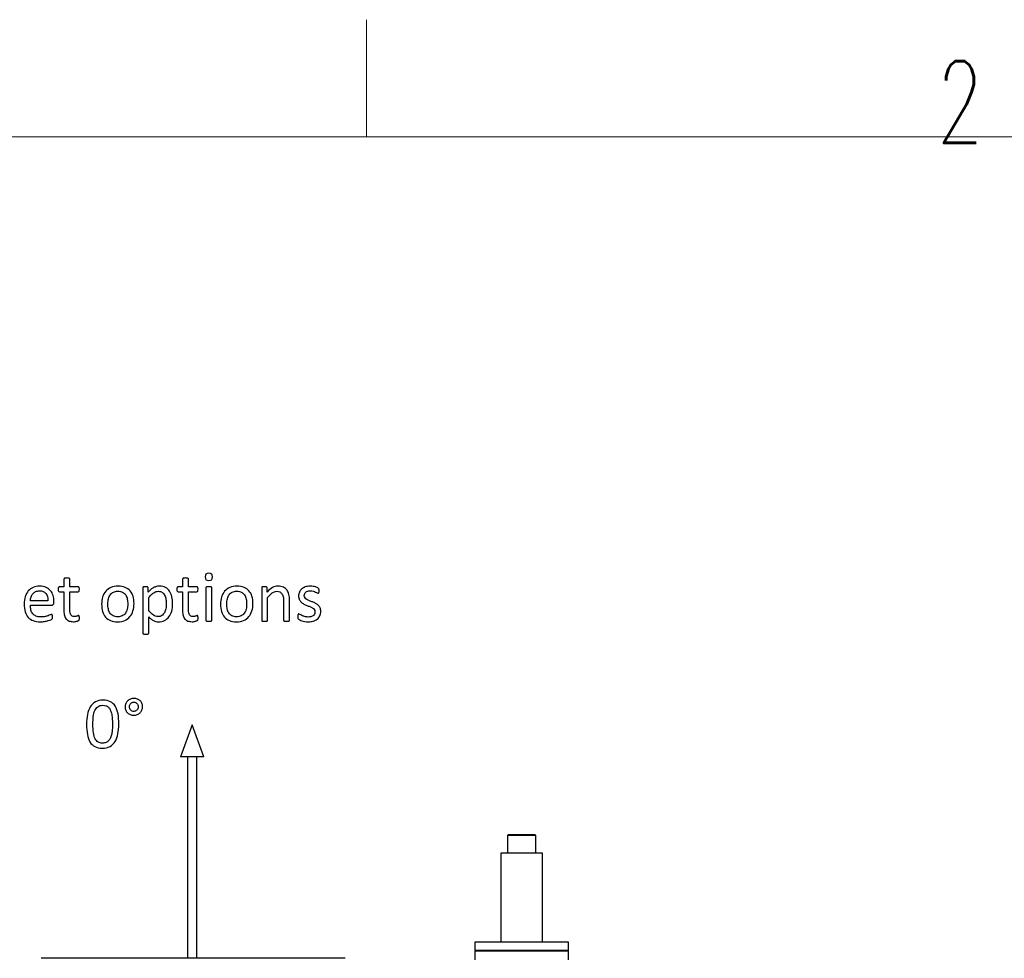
# Model space of a CAD drawing. Header units: inches. Extents: x 0 to 29700, y -16 to 21000.
# Tile 85 of 186: x 1609 to 3713, y 18995 to 21000. Entities that reach past the tile are written whole.
import ezdxf

# ---------------------------------------------------------------- set-up
doc = ezdxf.new("R2010")
doc.units = ezdxf.units.IN
doc.layers.add('210', color=7, linetype='Continuous', true_color=0xffffff)
doc.layers.add('254', color=7, linetype='Continuous', true_color=0xffffff)
doc.styles.add('latin_extended', font='simplex.shx')

msp = doc.modelspace()

# ---------------------------------------------------------------- linework, layer by layer
at = {"layer": '210', "color": 7, "linetype": 'Continuous', "lineweight": 18}
for p, q in [((2350, 20750), (2350, 21000)), ((250, 20750), (29450, 20750))]:
    msp.add_line(p, q, dxfattribs=at)
at = {"layer": '254', "color": 2, "linetype": 'Continuous', "lineweight": 25}
for p, q in [((1977.516, 19493.752), (1952.516, 19425.065)), ((2002.516, 19425.065), (1977.516, 19493.752)), ((1977.516, 19425.065), (1952.516, 19425.065)), ((1967.516, 19425.065), (1967.516, 18994.64)), ((2002.516, 19425.065), (1977.516, 19425.065)), ((1987.516, 18994.64), (1987.516, 19425.065)), ((2653.433, 19259.133), (2651.433, 19257.133)), ((2651.433, 19257.133), (2651.433, 19219.133)), ((2711.733, 19257.133), (2651.433, 19257.133)), ((2653.433, 19259.133), (2709.733, 19259.133)), ((2711.733, 19257.133), (2709.733, 19259.133)), ((2711.733, 19219.133), (2711.733, 19257.133)), ((2637.133, 19219.133), (2637.133, 19125.133)), ((2673.77, 19219.133), (2637.133, 19219.133)), ((2726.033, 19219.133), (2673.77, 19219.133)), ((2726.033, 19125.133), (2726.033, 19219.133)), ((2637.133, 19125.133), (2637.133, 19029.133)), ((2726.033, 19029.133), (2726.033, 19125.133)), ((2581.583, 19029.133), (2581.583, 19011.133)), ((2781.583, 19029.133), (2581.583, 19029.133)), ((2781.583, 19011.133), (2781.583, 19029.133)), ((2781.583, 19011.133), (2581.583, 19011.133)), ((2581.583, 19009.633), (2581.583, 18991.633)), ((2781.583, 19009.633), (2581.583, 19009.633)), ((2614.083, 19011.133), (2614.083, 19009.633)), ((2749.083, 19009.633), (2749.083, 19011.133)), ((2781.583, 18991.633), (2781.583, 19009.633)), ((2304.583, 18994.633), (1654.583, 18994.633))]:
    msp.add_line(p, q, dxfattribs=at)
for points, knots in [([(1703.563, 19805.718), (1703.39, 19805.401), (1703.304, 19805.083), (1703.304, 19799.226), (1703.304, 19793.745), (1703.304, 19788.263)], [0, 0, 0, 0, 0.06403941, 0.06403941, 1, 1, 1, 1]), ([(1706.535, 19807.016), (1705.727, 19806.93), (1705.064, 19806.757), (1704.083, 19806.295), (1703.765, 19806.035), (1703.563, 19805.718)], [0, 0, 0, 0, 0.5, 0.5, 1, 1, 1, 1]), ([(1712.767, 19807.016), (1711.959, 19807.132), (1710.892, 19807.189), (1708.382, 19807.189), (1707.343, 19807.132), (1706.535, 19807.016)], [0, 0, 0, 0, 0.50574713, 0.50574713, 1, 1, 1, 1]), ([(1715.998, 19788.263), (1715.998, 19793.745), (1715.998, 19799.226), (1715.998, 19805.083), (1715.883, 19805.401), (1715.479, 19806.035), (1715.162, 19806.295), (1714.238, 19806.757), (1713.575, 19806.93), (1712.767, 19807.016)], [0, 0, 0, 0, 0.82969432, 0.82969432, 0.88646288, 0.88646288, 0.94323144, 0.94323144, 1, 1, 1, 1]), ([(1957.141, 19805.718), (1956.968, 19805.401), (1956.881, 19805.083), (1956.881, 19799.226), (1956.881, 19793.745), (1956.881, 19788.263)], [0, 0, 0, 0, 0.06403941, 0.06403941, 1, 1, 1, 1]), ([(1960.113, 19807.016), (1959.305, 19806.93), (1958.641, 19806.757), (1957.66, 19806.295), (1957.343, 19806.035), (1957.141, 19805.718)], [0, 0, 0, 0, 0.5, 0.5, 1, 1, 1, 1]), ([(1966.345, 19807.016), (1965.537, 19807.132), (1964.469, 19807.189), (1961.959, 19807.189), (1960.921, 19807.132), (1960.113, 19807.016)], [0, 0, 0, 0, 0.50574713, 0.50574713, 1, 1, 1, 1]), ([(1969.576, 19788.263), (1969.576, 19793.745), (1969.576, 19799.226), (1969.576, 19805.083), (1969.461, 19805.401), (1969.057, 19806.035), (1968.739, 19806.295), (1967.816, 19806.757), (1967.152, 19806.93), (1966.345, 19807.016)], [0, 0, 0, 0, 0.82969432, 0.82969432, 0.88646288, 0.88646288, 0.94323144, 0.94323144, 1, 1, 1, 1]), ([(2006.795, 19815.556), (2005.67, 19814.489), (2005.121, 19812.469), (2005.121, 19806.555), (2005.67, 19804.564), (2007.862, 19802.487), (2009.911, 19801.938), (2015.912, 19801.938), (2017.989, 19802.487), (2019.114, 19803.554)], [0, 0, 0, 0, 0.25062011, 0.25062011, 0.49880702, 0.49880702, 0.74699393, 0.74699393, 1, 1, 1, 1]), ([(2019.114, 19803.554), (2020.24, 19804.65), (2020.817, 19806.67), (2020.817, 19812.556), (2020.268, 19814.547), (2018.048, 19816.654), (2015.998, 19817.172), (2009.997, 19817.172), (2007.92, 19816.653), (2006.795, 19815.556)], [0, 0, 0, 0, 0.25583863, 0.25583863, 0.50670952, 0.50670952, 0.75098317, 0.75098317, 1, 1, 1, 1]), ([(1680.338, 19750.352), (1681.348, 19751.217), (1681.838, 19752.631), (1681.838, 19755.42), (1681.838, 19756.189), (1681.838, 19761.459), (1681.261, 19765.701), (1678.953, 19773.664), (1677.135, 19777.126), (1672.23, 19783.012), (1669.086, 19785.349), (1661.446, 19788.853), (1656.795, 19789.705), (1646.293, 19789.705), (1641.705, 19788.84), (1633.498, 19785.256), (1629.991, 19782.752), (1627.106, 19779.434)], [0, 0, 0, 0, 0.06936314, 0.06936314, 0.09578719, 0.09578719, 0.25036789, 0.25036789, 0.40494859, 0.40494859, 0.5595293, 0.5595293, 0.7127102, 0.7127102, 0.85611359, 0.85611359, 1, 1, 1, 1]), ([(1691.273, 19785.406), (1691.128, 19784.743), (1691.071, 19783.935), (1691.071, 19781.107), (1691.301, 19779.751), (1692.225, 19778.136), (1692.83, 19777.703), (1696.841, 19777.703), (1700.072, 19777.703), (1703.304, 19777.703)], [0, 0, 0, 0, 0.07953561, 0.07953561, 0.2292497, 0.2292497, 0.37896378, 0.37896378, 1, 1, 1, 1]), ([(1703.304, 19788.263), (1700.101, 19788.263), (1696.899, 19788.263), (1693.263, 19788.263), (1692.917, 19788.176), (1692.571, 19787.974)], [0, 0, 0, 0, 0.88095238, 0.88095238, 1, 1, 1, 1]), ([(1734.839, 19787.974), (1734.55, 19788.176), (1734.175, 19788.263), (1727.847, 19788.263), (1721.923, 19788.263), (1715.998, 19788.263)], [0, 0, 0, 0, 0.06382979, 0.06382979, 1, 1, 1, 1]), ([(1715.998, 19777.703), (1721.923, 19777.703), (1727.847, 19777.703), (1734.55, 19777.703), (1735.156, 19778.136), (1736.079, 19779.751), (1736.31, 19781.107), (1736.31, 19783.935), (1736.252, 19784.743), (1736.166, 19785.406)], [0, 0, 0, 0, 0.75027595, 0.75027595, 0.84893236, 0.84893236, 0.94758878, 0.94758878, 1, 1, 1, 1]), ([(1850.88, 19736.82), (1852.352, 19741.581), (1853.102, 19746.774), (1853.102, 19758.199), (1852.38, 19763.393), (1849.608, 19772.633), (1847.447, 19776.549), (1841.837, 19783.026), (1838.301, 19785.493), (1829.808, 19788.844), (1824.856, 19789.705), (1813.286, 19789.705), (1808.122, 19788.782), (1799.293, 19784.974), (1795.629, 19782.319), (1789.712, 19775.426), (1787.522, 19771.356), (1786.05, 19766.595)], [0, 0, 0, 0, 0.11961826, 0.11961826, 0.24291707, 0.24291707, 0.36643001, 0.36643001, 0.4904903, 0.4904903, 0.61484086, 0.61484086, 0.74360996, 0.74360996, 0.87237907, 0.87237907, 1, 1, 1, 1]), ([(1882.675, 19787.368), (1882.502, 19787.657), (1882.184, 19787.888), (1881.261, 19788.292), (1880.684, 19788.436), (1879.299, 19788.609), (1878.405, 19788.638), (1876.298, 19788.638), (1875.433, 19788.609), (1873.99, 19788.436), (1873.413, 19788.292), (1872.49, 19787.888), (1872.173, 19787.657), (1871.884, 19787.08), (1871.798, 19786.705), (1871.798, 19754.016), (1871.798, 19721.788), (1871.798, 19689.128), (1871.884, 19688.782), (1872.057, 19688.465)], [0, 0, 0, 0, 0.01320485, 0.01320485, 0.02640971, 0.02640971, 0.03961456, 0.03961456, 0.05246253, 0.05246253, 0.06531049, 0.06531049, 0.07815846, 0.07815846, 0.09100642, 0.09100642, 0.98795503, 0.98795503, 1, 1, 1, 1]), ([(1882.963, 19776.953), (1882.963, 19780.05), (1882.963, 19783.146), (1882.963, 19786.705), (1882.877, 19787.08), (1882.675, 19787.368)], [0, 0, 0, 0, 0.87027027, 0.87027027, 1, 1, 1, 1]), ([(1894.908, 19786.532), (1892.946, 19785.464), (1890.984, 19784.166), (1887.092, 19780.96), (1885.069, 19779.088), (1882.963, 19776.953)], [0, 0, 0, 0, 0.50402671, 0.50402671, 1, 1, 1, 1]), ([(1933.54, 19736.416), (1934.839, 19741.234), (1935.502, 19746.659), (1935.502, 19757.738), (1934.983, 19762.498), (1932.956, 19771.476), (1931.319, 19775.395), (1926.84, 19782.17), (1923.961, 19784.829), (1916.886, 19788.741), (1912.594, 19789.705), (1905.266, 19789.705), (1903.073, 19789.446), (1900.996, 19788.897)], [0, 0, 0, 0, 0.21325496, 0.21325496, 0.38995193, 0.38995193, 0.56798048, 0.56798048, 0.7442654, 0.7442654, 0.91945367, 0.91945367, 1, 1, 1, 1]), ([(1944.85, 19785.406), (1944.706, 19784.743), (1944.648, 19783.935), (1944.648, 19781.107), (1944.879, 19779.751), (1945.802, 19778.136), (1946.408, 19777.703), (1950.418, 19777.703), (1953.65, 19777.703), (1956.881, 19777.703)], [0, 0, 0, 0, 0.07953561, 0.07953561, 0.2292497, 0.2292497, 0.37896378, 0.37896378, 1, 1, 1, 1]), ([(1956.881, 19788.263), (1953.679, 19788.263), (1950.476, 19788.263), (1946.841, 19788.263), (1946.495, 19788.176), (1946.148, 19787.974)], [0, 0, 0, 0, 0.88095238, 0.88095238, 1, 1, 1, 1]), ([(1988.416, 19787.974), (1988.128, 19788.176), (1987.753, 19788.263), (1981.424, 19788.263), (1975.5, 19788.263), (1969.576, 19788.263)], [0, 0, 0, 0, 0.06382979, 0.06382979, 1, 1, 1, 1]), ([(1969.576, 19777.703), (1975.5, 19777.703), (1981.424, 19777.703), (1988.128, 19777.703), (1988.734, 19778.136), (1989.657, 19779.751), (1989.888, 19781.107), (1989.888, 19783.935), (1989.83, 19784.743), (1989.743, 19785.406)], [0, 0, 0, 0, 0.75027595, 0.75027595, 0.84893236, 0.84893236, 0.94758878, 0.94758878, 1, 1, 1, 1]), ([(2006.91, 19787.253), (2006.737, 19786.936), (2006.65, 19786.618), (2006.65, 19763.171), (2006.65, 19740.1), (2006.65, 19716.595), (2006.737, 19716.249), (2006.91, 19715.989)], [0, 0, 0, 0, 0.01570681, 0.01570681, 0.98187676, 0.98187676, 1, 1, 1, 1]), ([(2009.882, 19788.494), (2009.074, 19788.378), (2008.41, 19788.234), (2007.429, 19787.83), (2007.112, 19787.57), (2006.91, 19787.253)], [0, 0, 0, 0, 0.5, 0.5, 1, 1, 1, 1]), ([(2016.114, 19788.494), (2015.306, 19788.58), (2014.238, 19788.638), (2011.728, 19788.638), (2010.69, 19788.58), (2009.882, 19788.494)], [0, 0, 0, 0, 0.50574713, 0.50574713, 1, 1, 1, 1]), ([(2019.028, 19715.989), (2019.23, 19716.249), (2019.345, 19716.595), (2019.345, 19740.1), (2019.345, 19763.171), (2019.345, 19786.618), (2019.23, 19786.936), (2018.826, 19787.57), (2018.509, 19787.83), (2017.585, 19788.234), (2016.922, 19788.378), (2016.114, 19788.494)], [0, 0, 0, 0, 0.01757126, 0.01757126, 0.95431472, 0.95431472, 0.96954315, 0.96954315, 0.98477157, 0.98477157, 1, 1, 1, 1]), ([(2104.977, 19736.82), (2106.448, 19741.581), (2107.199, 19746.774), (2107.199, 19758.199), (2106.477, 19763.393), (2103.705, 19772.633), (2101.544, 19776.549), (2095.934, 19783.026), (2092.398, 19785.493), (2083.905, 19788.844), (2078.953, 19789.705), (2067.383, 19789.705), (2062.219, 19788.782), (2053.39, 19784.974), (2049.726, 19782.319), (2043.809, 19775.426), (2041.619, 19771.356), (2040.147, 19766.595)], [0, 0, 0, 0, 0.11961826, 0.11961826, 0.24291707, 0.24291707, 0.36643001, 0.36643001, 0.4904903, 0.4904903, 0.61484086, 0.61484086, 0.74360996, 0.74360996, 0.87237907, 0.87237907, 1, 1, 1, 1]), ([(2126.125, 19787.282), (2125.981, 19787.022), (2125.895, 19786.676), (2125.895, 19763.171), (2125.895, 19740.1), (2125.895, 19716.595), (2125.981, 19716.249), (2126.154, 19715.989)], [0, 0, 0, 0, 0.01807955, 0.01807955, 0.98192045, 0.98192045, 1, 1, 1, 1]), ([(2136.195, 19788.061), (2135.791, 19788.292), (2135.214, 19788.436), (2133.742, 19788.606), (2132.79, 19788.638), (2130.482, 19788.638), (2129.53, 19788.609), (2128.087, 19788.436), (2127.51, 19788.292), (2126.587, 19787.83), (2126.27, 19787.57), (2126.125, 19787.282)], [0, 0, 0, 0, 0.20015118, 0.20015118, 0.39270738, 0.39270738, 0.59513825, 0.59513825, 0.79756913, 0.79756913, 1, 1, 1, 1]), ([(2137.349, 19777.097), (2137.349, 19780.146), (2137.349, 19783.194), (2137.349, 19786.676), (2137.262, 19787.022), (2137.089, 19787.282)], [0, 0, 0, 0, 0.87569061, 0.87569061, 1, 1, 1, 1]), ([(2185.214, 19715.989), (2185.416, 19716.249), (2185.531, 19716.595), (2185.531, 19731.107), (2185.531, 19745.187), (2185.531, 19764.172), (2185.098, 19768.384), (2183.423, 19775.43), (2182.011, 19778.482), (2178.111, 19783.701), (2175.548, 19785.81), (2169.259, 19788.926), (2165.364, 19789.705), (2156.795, 19789.705), (2152.9, 19788.695), (2145.132, 19784.668), (2141.244, 19781.454), (2137.349, 19777.097)], [0, 0, 0, 0, 0.01022497, 0.01022497, 0.34287738, 0.34287738, 0.45876039, 0.45876039, 0.57486059, 0.57486059, 0.68953053, 0.68953053, 0.80420047, 0.80420047, 0.90238661, 0.90238661, 1, 1, 1, 1]), ([(2235.589, 19789.244), (2233.742, 19789.561), (2231.896, 19789.705), (2225.866, 19789.705), (2222.173, 19789.157), (2215.857, 19786.898), (2213.229, 19785.406), (2209.016, 19781.656), (2207.458, 19779.463), (2206.391, 19776.982)], [0, 0, 0, 0, 0.12765283, 0.12765283, 0.41686627, 0.41686627, 0.70843314, 0.70843314, 1, 1, 1, 1]), ([(2244.417, 19786.589), (2243.35, 19787.137), (2242.08, 19787.628), (2239.111, 19788.559), (2237.435, 19788.955), (2235.589, 19789.244)], [0, 0, 0, 0, 0.49557297, 0.49557297, 1, 1, 1, 1]), ([(2248.11, 19775.712), (2248.283, 19776.116), (2248.399, 19776.664), (2248.572, 19777.934), (2248.601, 19778.684), (2248.601, 19780.386), (2248.572, 19781.079), (2248.394, 19782.203), (2248.341, 19782.665), (2248.255, 19783.069)], [0, 0, 0, 0, 0.25106683, 0.25106683, 0.50213367, 0.50213367, 0.74483161, 0.74483161, 1, 1, 1, 1]), ([(1627.106, 19779.434), (1624.192, 19776.145), (1621.971, 19772.106), (1618.904, 19762.616), (1618.133, 19757.276), (1618.133, 19745.072), (1618.884, 19739.59), (1621.821, 19730.145), (1624.048, 19726.232), (1629.906, 19719.972), (1633.511, 19717.605), (1642.077, 19714.422), (1647.072, 19713.623), (1656.045, 19713.623), (1659.132, 19713.883), (1662.017, 19714.373)], [0, 0, 0, 0, 0.14652126, 0.14652126, 0.29385168, 0.29385168, 0.44904926, 0.44904926, 0.60365644, 0.60365644, 0.75679976, 0.75679976, 0.91085265, 0.91085265, 1, 1, 1, 1]), ([(1632.992, 19766.509), (1633.858, 19769.105), (1635.098, 19771.384), (1638.286, 19775.268), (1640.234, 19776.837), (1644.966, 19779.203), (1647.706, 19779.78), (1656.939, 19779.78), (1661.526, 19777.905), (1664.642, 19774.097)], [0, 0, 0, 0, 0.20006383, 0.20006383, 0.40191688, 0.40191688, 0.60376994, 0.60376994, 1, 1, 1, 1]), ([(1703.304, 19777.703), (1703.304, 19764.22), (1703.304, 19750.736), (1703.304, 19733.243), (1703.679, 19729.78), (1704.429, 19726.837)], [0, 0, 0, 0, 0.77075316, 0.77075316, 1, 1, 1, 1]), ([(1731.319, 19725.712), (1730.597, 19725.453), (1729.761, 19725.222), (1727.914, 19724.76), (1726.876, 19724.645), (1722.057, 19724.645), (1719.518, 19725.856), (1716.678, 19730.725), (1715.998, 19734.339), (1715.998, 19751.967), (1715.998, 19764.835), (1715.998, 19777.703)], [0, 0, 0, 0, 0.06040673, 0.06040673, 0.12081345, 0.12081345, 0.30645364, 0.30645364, 0.49374521, 0.49374521, 1, 1, 1, 1]), ([(1786.05, 19766.595), (1784.587, 19761.861), (1783.858, 19756.67), (1783.858, 19745.158), (1784.55, 19739.936), (1787.32, 19730.704), (1789.426, 19726.78), (1795.068, 19720.331), (1798.601, 19717.865), (1807.04, 19714.454), (1812.017, 19713.623), (1823.558, 19713.623), (1828.693, 19714.604), (1837.59, 19718.417), (1841.273, 19721.125), (1847.158, 19727.991), (1849.38, 19732.088), (1850.88, 19736.82)], [0, 0, 0, 0, 0.11988453, 0.11988453, 0.24405064, 0.24405064, 0.36821676, 0.36821676, 0.49183506, 0.49183506, 0.61589129, 0.61589129, 0.74372588, 0.74372588, 0.87186294, 0.87186294, 1, 1, 1, 1]), ([(1808.18, 19726.52), (1805.439, 19727.963), (1803.275, 19729.953), (1800.043, 19734.916), (1798.889, 19737.83), (1797.51, 19744.496), (1797.158, 19748.072), (1797.158, 19755.805), (1797.591, 19759.469), (1799.273, 19766.139), (1800.592, 19769.019), (1804.067, 19773.885), (1806.275, 19775.77), (1811.676, 19778.413), (1814.902, 19779.088), (1822.692, 19779.088), (1826.068, 19778.367), (1831.48, 19775.43), (1833.656, 19773.462), (1836.829, 19768.442), (1837.983, 19765.499), (1838.676, 19762.181)], [0, 0, 0, 0, 0.09532808, 0.09532808, 0.19065616, 0.19065616, 0.28519632, 0.28519632, 0.38260134, 0.38260134, 0.48100534, 0.48100534, 0.58018659, 0.58018659, 0.67851746, 0.67851746, 0.78599539, 0.78599539, 0.89299769, 0.89299769, 1, 1, 1, 1]), ([(1838.676, 19762.181), (1839.368, 19758.834), (1839.715, 19755.314), (1839.715, 19747.553), (1839.311, 19743.889), (1838.474, 19740.571)], [0, 0, 0, 0, 0.48327138, 0.48327138, 1, 1, 1, 1]), ([(1884.492, 19765.268), (1886.483, 19767.778), (1888.387, 19769.884), (1891.994, 19773.317), (1893.696, 19774.702), (1895.341, 19775.741)], [0, 0, 0, 0, 0.49590412, 0.49590412, 1, 1, 1, 1]), ([(1921.307, 19761.517), (1921.855, 19758.199), (1922.115, 19754.795), (1922.115, 19748.015), (1921.769, 19744.812), (1920.442, 19738.465), (1919.403, 19735.579), (1916.575, 19730.444), (1914.729, 19728.395), (1910.157, 19725.328), (1907.429, 19724.558), (1900.822, 19724.558), (1897.533, 19725.683), (1891.301, 19730.184), (1887.983, 19733.444), (1884.492, 19737.715)], [0, 0, 0, 0, 0.1508433, 0.1508433, 0.28819654, 0.28819654, 0.42554978, 0.42554978, 0.56290303, 0.56290303, 0.70106586, 0.70106586, 0.85053293, 0.85053293, 1, 1, 1, 1]), ([(1900.188, 19778.049), (1901.775, 19778.54), (1903.39, 19778.799), (1908.324, 19778.799), (1911.065, 19778.02), (1915.483, 19774.939), (1917.239, 19772.885), (1919.824, 19767.772), (1920.759, 19764.835), (1921.307, 19761.517)], [0, 0, 0, 0, 0.14200563, 0.14200563, 0.42601689, 0.42601689, 0.71429677, 0.71429677, 1, 1, 1, 1]), ([(1956.881, 19777.703), (1956.881, 19764.22), (1956.881, 19750.736), (1956.881, 19733.243), (1957.256, 19729.78), (1958.006, 19726.837)], [0, 0, 0, 0, 0.77075316, 0.77075316, 1, 1, 1, 1]), ([(1984.896, 19725.712), (1984.175, 19725.453), (1983.338, 19725.222), (1981.492, 19724.76), (1980.453, 19724.645), (1975.635, 19724.645), (1973.096, 19725.856), (1970.256, 19730.725), (1969.576, 19734.339), (1969.576, 19751.967), (1969.576, 19764.835), (1969.576, 19777.703)], [0, 0, 0, 0, 0.06040673, 0.06040673, 0.12081345, 0.12081345, 0.30645364, 0.30645364, 0.49374521, 0.49374521, 1, 1, 1, 1]), ([(2040.147, 19766.595), (2038.684, 19761.861), (2037.955, 19756.67), (2037.955, 19745.158), (2038.647, 19739.936), (2041.417, 19730.704), (2043.523, 19726.78), (2049.165, 19720.331), (2052.698, 19717.865), (2061.137, 19714.454), (2066.114, 19713.623), (2077.654, 19713.623), (2082.79, 19714.604), (2091.687, 19718.417), (2095.369, 19721.125), (2101.255, 19727.991), (2103.477, 19732.088), (2104.977, 19736.82)], [0, 0, 0, 0, 0.11988453, 0.11988453, 0.24405064, 0.24405064, 0.36821676, 0.36821676, 0.49183506, 0.49183506, 0.61589129, 0.61589129, 0.74372588, 0.74372588, 0.87186294, 0.87186294, 1, 1, 1, 1]), ([(2062.277, 19726.52), (2059.536, 19727.963), (2057.372, 19729.953), (2054.14, 19734.916), (2052.986, 19737.83), (2051.607, 19744.496), (2051.255, 19748.072), (2051.255, 19755.805), (2051.688, 19759.469), (2053.37, 19766.139), (2054.689, 19769.019), (2058.164, 19773.885), (2060.372, 19775.77), (2065.773, 19778.413), (2068.999, 19779.088), (2076.789, 19779.088), (2080.165, 19778.367), (2085.577, 19775.43), (2087.753, 19773.462), (2090.926, 19768.442), (2092.08, 19765.499), (2092.773, 19762.181)], [0, 0, 0, 0, 0.09532808, 0.09532808, 0.19065616, 0.19065616, 0.28519632, 0.28519632, 0.38260134, 0.38260134, 0.48100534, 0.48100534, 0.58018659, 0.58018659, 0.67851746, 0.67851746, 0.78599539, 0.78599539, 0.89299769, 0.89299769, 1, 1, 1, 1]), ([(2092.773, 19762.181), (2093.465, 19758.834), (2093.811, 19755.314), (2093.811, 19747.553), (2093.408, 19743.889), (2092.571, 19740.571)], [0, 0, 0, 0, 0.48327138, 0.48327138, 1, 1, 1, 1]), ([(2138.272, 19715.989), (2138.474, 19716.249), (2138.589, 19716.595), (2138.589, 19733.156), (2138.589, 19749.284), (2138.589, 19765.412)], [0, 0, 0, 0, 0.0261324, 0.0261324, 1, 1, 1, 1]), ([(2138.589, 19765.412), (2142.08, 19769.769), (2145.398, 19773.087), (2151.784, 19777.574), (2154.948, 19778.713), (2160.603, 19778.713), (2162.767, 19778.251), (2166.495, 19776.416), (2168.018, 19775.077), (2170.371, 19771.577), (2171.278, 19769.509), (2172.539, 19764.696), (2172.836, 19761.517), (2172.836, 19744.052), (2172.836, 19730.54), (2172.836, 19716.595), (2172.923, 19716.249), (2173.125, 19715.989)], [0, 0, 0, 0, 0.1301177, 0.1301177, 0.25945184, 0.25945184, 0.36056762, 0.36056762, 0.46043315, 0.46043315, 0.55917391, 0.55917391, 0.65652991, 0.65652991, 0.98934058, 0.98934058, 1, 1, 1, 1]), ([(2206.391, 19776.982), (2205.352, 19774.5), (2204.833, 19771.904), (2204.833, 19766.105), (2205.323, 19763.45), (2206.333, 19761.258)], [0, 0, 0, 0, 0.47263682, 0.47263682, 1, 1, 1, 1]), ([(2218.509, 19764.835), (2217.499, 19766.191), (2216.979, 19767.865), (2216.979, 19771.298), (2217.239, 19772.625), (2218.335, 19775.106), (2219.114, 19776.174), (2220.182, 19777.068)], [0, 0, 0, 0, 0.40828402, 0.40828402, 0.70414201, 0.70414201, 1, 1, 1, 1]), ([(2220.182, 19777.068), (2221.221, 19777.963), (2222.577, 19778.655), (2225.866, 19779.636), (2227.741, 19779.867), (2232.328, 19779.867), (2234.464, 19779.578), (2236.339, 19779.03)], [0, 0, 0, 0, 0.32051282, 0.32051282, 0.64102564, 0.64102564, 1, 1, 1, 1]), ([(2236.339, 19779.03), (2238.185, 19778.453), (2239.83, 19777.847), (2242.6, 19776.578), (2243.725, 19775.972), (2244.59, 19775.395)], [0, 0, 0, 0, 0.5, 0.5, 1, 1, 1, 1]), ([(2244.59, 19775.395), (2245.485, 19774.847), (2246.148, 19774.558), (2246.899, 19774.558), (2247.187, 19774.645), (2247.447, 19774.818)], [0, 0, 0, 0, 0.61538462, 0.61538462, 1, 1, 1, 1]), ([(1662.825, 19724.76), (1660.257, 19724.212), (1657.343, 19723.952), (1649.899, 19723.952), (1646.408, 19724.529), (1640.638, 19726.895), (1638.33, 19728.569), (1634.72, 19732.98), (1633.454, 19735.637), (1631.903, 19741.784), (1631.521, 19745.245), (1631.521, 19749.111)], [0, 0, 0, 0, 0.1665012, 0.1665012, 0.3768185, 0.3768185, 0.58713581, 0.58713581, 0.79447854, 0.79447854, 1, 1, 1, 1]), ([(1838.474, 19740.571), (1837.666, 19737.224), (1836.368, 19734.339), (1832.882, 19729.517), (1830.655, 19727.645), (1825.231, 19724.991), (1822.028, 19724.327), (1814.267, 19724.327), (1810.892, 19725.049), (1808.18, 19726.52)], [0, 0, 0, 0, 0.24132122, 0.24132122, 0.48593301, 0.48593301, 0.73054481, 0.73054481, 1, 1, 1, 1]), ([(2092.571, 19740.571), (2091.763, 19737.224), (2090.465, 19734.339), (2086.979, 19729.517), (2084.752, 19727.645), (2079.328, 19724.991), (2076.125, 19724.327), (2068.364, 19724.327), (2064.989, 19725.049), (2062.277, 19726.52)], [0, 0, 0, 0, 0.24132122, 0.24132122, 0.48593301, 0.48593301, 0.73054481, 0.73054481, 1, 1, 1, 1]), ([(2215.854, 19751.506), (2217.931, 19750.409), (2220.067, 19749.428), (2224.427, 19747.707), (2226.558, 19746.861), (2228.607, 19746.053)], [0, 0, 0, 0, 0.50285973, 0.50285973, 1, 1, 1, 1]), ([(2241.013, 19753.006), (2238.907, 19754.102), (2236.743, 19755.083), (2232.382, 19756.804), (2230.222, 19757.651), (2228.145, 19758.488)], [0, 0, 0, 0, 0.50285973, 0.50285973, 1, 1, 1, 1]), ([(2234.146, 19743.341), (2235.762, 19742.302), (2237.089, 19741.119), (2239.109, 19738.465), (2239.599, 19736.82), (2239.599, 19732.954), (2239.253, 19731.338), (2237.868, 19728.569), (2236.887, 19727.414), (2235.589, 19726.52)], [0, 0, 0, 0, 0.25373134, 0.25373134, 0.50746269, 0.50746269, 0.75373134, 0.75373134, 1, 1, 1, 1]), ([(2250.188, 19726.405), (2251.486, 19729.174), (2252.15, 19732.319), (2252.15, 19738.84), (2251.63, 19741.408), (2249.652, 19745.712), (2248.312, 19747.553), (2246.668, 19749.082)], [0, 0, 0, 0, 0.37196175, 0.37196175, 0.68344191, 0.68344191, 1, 1, 1, 1]), ([(1662.017, 19714.373), (1664.931, 19714.835), (1667.47, 19715.412), (1671.886, 19716.617), (1673.673, 19717.259), (1676.443, 19718.528), (1677.279, 19718.99), (1677.856, 19719.567), (1678.087, 19719.855), (1678.26, 19720.173)], [0, 0, 0, 0, 0.25228617, 0.25228617, 0.50152411, 0.50152411, 0.75076206, 0.75076206, 1, 1, 1, 1]), ([(1674.106, 19728.367), (1672.894, 19727.818), (1671.365, 19727.212), (1667.614, 19725.885), (1665.393, 19725.279), (1662.825, 19724.76)], [0, 0, 0, 0, 0.5, 0.5, 1, 1, 1, 1]), ([(1677.799, 19728.915), (1677.51, 19729.088), (1677.193, 19729.174), (1676.212, 19729.174), (1675.318, 19728.886), (1674.106, 19728.367)], [0, 0, 0, 0, 0.35294118, 0.35294118, 1, 1, 1, 1]), ([(1678.635, 19721.211), (1678.722, 19721.586), (1678.78, 19722.019), (1678.895, 19723), (1678.924, 19723.577), (1678.924, 19725.164), (1678.866, 19725.943), (1678.809, 19726.607)], [0, 0, 0, 0, 0.29487179, 0.29487179, 0.58974359, 0.58974359, 1, 1, 1, 1]), ([(1704.429, 19726.837), (1705.15, 19723.866), (1706.362, 19721.442), (1709.637, 19717.593), (1711.728, 19716.162), (1716.864, 19714.258), (1719.951, 19713.796), (1724.712, 19713.796), (1725.895, 19713.854), (1727.077, 19714.027)], [0, 0, 0, 0, 0.30206654, 0.30206654, 0.60152588, 0.60152588, 0.90098522, 0.90098522, 1, 1, 1, 1]), ([(1735.271, 19726.607), (1735.041, 19726.722), (1734.781, 19726.78), (1734.117, 19726.78), (1733.656, 19726.664), (1733.165, 19726.434)], [0, 0, 0, 0, 0.34782609, 0.34782609, 1, 1, 1, 1]), ([(1735.993, 19718.557), (1736.195, 19719.423), (1736.31, 19720.605), (1736.31, 19723.029), (1736.252, 19723.779), (1736.166, 19724.414)], [0, 0, 0, 0, 0.61904762, 0.61904762, 1, 1, 1, 1]), ([(1884.175, 19688.465), (1884.377, 19688.782), (1884.492, 19689.128), (1884.492, 19701.102), (1884.492, 19712.642), (1884.492, 19724.183)], [0, 0, 0, 0, 0.03614458, 0.03614458, 1, 1, 1, 1]), ([(1884.492, 19724.183), (1886.339, 19722.365), (1888.07, 19720.807), (1891.359, 19718.153), (1893.032, 19717.028), (1896.344, 19715.285), (1898.053, 19714.662), (1899.813, 19714.258)], [0, 0, 0, 0, 0.33181098, 0.33181098, 0.66362196, 0.66362196, 1, 1, 1, 1]), ([(1899.813, 19714.258), (1901.544, 19713.825), (1903.448, 19713.623), (1910.315, 19713.623), (1914.585, 19714.547), (1922.086, 19718.182), (1925.231, 19720.779), (1930.323, 19727.491), (1932.242, 19731.569), (1933.54, 19736.416)], [0, 0, 0, 0, 0.12392759, 0.12392759, 0.41541924, 0.41541924, 0.7069109, 0.7069109, 1, 1, 1, 1]), ([(1958.006, 19726.837), (1958.728, 19723.866), (1959.94, 19721.442), (1963.214, 19717.593), (1965.306, 19716.162), (1970.442, 19714.258), (1973.529, 19713.796), (1978.289, 19713.796), (1979.472, 19713.854), (1980.655, 19714.027)], [0, 0, 0, 0, 0.30206654, 0.30206654, 0.60152588, 0.60152588, 0.90098522, 0.90098522, 1, 1, 1, 1]), ([(1988.849, 19726.607), (1988.618, 19726.722), (1988.358, 19726.78), (1987.695, 19726.78), (1987.233, 19726.664), (1986.743, 19726.434)], [0, 0, 0, 0, 0.34782609, 0.34782609, 1, 1, 1, 1]), ([(1989.57, 19718.557), (1989.772, 19719.423), (1989.888, 19720.605), (1989.888, 19723.029), (1989.83, 19723.779), (1989.743, 19724.414)], [0, 0, 0, 0, 0.61904762, 0.61904762, 1, 1, 1, 1]), ([(2203.275, 19727.645), (2203.188, 19726.953), (2203.131, 19726.145), (2203.131, 19723.577), (2203.246, 19722.337), (2203.765, 19720.49), (2204.169, 19719.769), (2205.323, 19718.73), (2206.218, 19718.153), (2207.429, 19717.518)], [0, 0, 0, 0, 0.17085427, 0.17085427, 0.44723618, 0.44723618, 0.72361809, 0.72361809, 1, 1, 1, 1]), ([(2207.776, 19729.376), (2206.679, 19730.069), (2205.843, 19730.415), (2204.919, 19730.415), (2204.602, 19730.3), (2204.313, 19730.127)], [0, 0, 0, 0, 0.59375, 0.59375, 1, 1, 1, 1]), ([(2235.589, 19726.52), (2234.319, 19725.626), (2232.79, 19724.933), (2229.328, 19724.01), (2227.366, 19723.779), (2222.346, 19723.779), (2219.807, 19724.125), (2215.39, 19725.502), (2213.488, 19726.26), (2211.873, 19727.097)], [0, 0, 0, 0, 0.21624501, 0.21624501, 0.43249002, 0.43249002, 0.71793343, 0.71793343, 1, 1, 1, 1]), ([(2217.931, 19714.2), (2220.182, 19713.825), (2222.519, 19713.623), (2228.982, 19713.623), (2232.646, 19714.114), (2239.313, 19716.068), (2242.196, 19717.489), (2247.003, 19721.312), (2248.86, 19723.635), (2250.188, 19726.405)], [0, 0, 0, 0, 0.16972369, 0.16972369, 0.44727185, 0.44727185, 0.7226174, 0.7226174, 1, 1, 1, 1]), ([(1727.077, 19714.027), (1728.26, 19714.172), (1729.386, 19714.373), (1731.463, 19714.835), (1732.415, 19715.124), (1733.223, 19715.47)], [0, 0, 0, 0, 0.5, 0.5, 1, 1, 1, 1]), ([(1980.655, 19714.027), (1981.838, 19714.172), (1982.963, 19714.373), (1985.041, 19714.835), (1985.993, 19715.124), (1986.8, 19715.47)], [0, 0, 0, 0, 0.5, 0.5, 1, 1, 1, 1]), ([(2006.91, 19715.989), (2007.112, 19715.701), (2007.429, 19715.441), (2008.41, 19715.037), (2009.074, 19714.893), (2009.882, 19714.777)], [0, 0, 0, 0, 0.5, 0.5, 1, 1, 1, 1]), ([(2009.882, 19714.777), (2010.69, 19714.691), (2011.728, 19714.633), (2014.238, 19714.633), (2015.306, 19714.691), (2016.114, 19714.777)], [0, 0, 0, 0, 0.49425287, 0.49425287, 1, 1, 1, 1]), ([(2016.114, 19714.777), (2016.922, 19714.893), (2017.585, 19715.037), (2018.509, 19715.441), (2018.826, 19715.701), (2019.028, 19715.989)], [0, 0, 0, 0, 0.5, 0.5, 1, 1, 1, 1]), ([(2126.154, 19715.989), (2126.356, 19715.701), (2126.674, 19715.441), (2127.654, 19715.037), (2128.318, 19714.893), (2129.126, 19714.777)], [0, 0, 0, 0, 0.5, 0.5, 1, 1, 1, 1]), ([(2129.126, 19714.777), (2129.934, 19714.691), (2130.972, 19714.633), (2133.483, 19714.633), (2134.55, 19714.691), (2135.358, 19714.777)], [0, 0, 0, 0, 0.49425287, 0.49425287, 1, 1, 1, 1]), ([(2135.358, 19714.777), (2136.166, 19714.893), (2136.829, 19715.037), (2137.753, 19715.441), (2138.07, 19715.701), (2138.272, 19715.989)], [0, 0, 0, 0, 0.5, 0.5, 1, 1, 1, 1]), ([(2173.125, 19715.989), (2173.327, 19715.701), (2173.673, 19715.441), (2174.596, 19715.037), (2175.231, 19714.893), (2176.068, 19714.777)], [0, 0, 0, 0, 0.5, 0.5, 1, 1, 1, 1]), ([(2176.068, 19714.777), (2176.876, 19714.691), (2177.914, 19714.633), (2180.453, 19714.633), (2181.463, 19714.691), (2182.3, 19714.777)], [0, 0, 0, 0, 0.51136364, 0.51136364, 1, 1, 1, 1]), ([(2182.3, 19714.777), (2183.107, 19714.893), (2183.742, 19715.037), (2184.665, 19715.441), (2185.012, 19715.701), (2185.214, 19715.989)], [0, 0, 0, 0, 0.5, 0.5, 1, 1, 1, 1]), ([(1872.057, 19688.465), (1872.259, 19688.176), (1872.577, 19687.916), (1873.558, 19687.513), (1874.221, 19687.339), (1875.029, 19687.253)], [0, 0, 0, 0, 0.5, 0.5, 1, 1, 1, 1]), ([(1875.029, 19687.253), (1875.837, 19687.137), (1876.876, 19687.08), (1879.386, 19687.08), (1880.453, 19687.137), (1881.261, 19687.253)], [0, 0, 0, 0, 0.49425287, 0.49425287, 1, 1, 1, 1]), ([(1881.261, 19687.253), (1882.069, 19687.339), (1882.732, 19687.513), (1883.656, 19687.916), (1883.973, 19688.176), (1884.175, 19688.465)], [0, 0, 0, 0, 0.5, 0.5, 1, 1, 1, 1]), ([(1860.369, 19548.499), (1858.119, 19549.365), (1855.638, 19549.798), (1850.271, 19549.798), (1847.761, 19549.336), (1843.145, 19547.489), (1841.125, 19546.22), (1837.679, 19543.061), (1836.336, 19541.142), (1835.355, 19538.921)], [0, 0, 0, 0, 0.24654836, 0.24654836, 0.49845646, 0.49845646, 0.75036457, 0.75036457, 1, 1, 1, 1]), ([(1818.708, 19474.177), (1819.919, 19480.467), (1820.525, 19487.449), (1820.525, 19503.318), (1819.948, 19510.588), (1817.751, 19523.253), (1815.909, 19528.563), (1810.671, 19537.255), (1807.225, 19540.536), (1798.65, 19544.968), (1793.347, 19546.105), (1780.479, 19546.105), (1774.94, 19544.864), (1765.903, 19539.883), (1762.274, 19536.382), (1756.747, 19527.285), (1754.743, 19521.869), (1753.503, 19515.522)], [0, 0, 0, 0, 0.11538095, 0.11538095, 0.2394699, 0.2394699, 0.36410893, 0.36410893, 0.488143, 0.488143, 0.61152054, 0.61152054, 0.7405576, 0.7405576, 0.87057906, 0.87057906, 1, 1, 1, 1]), ([(1802.897, 19466.012), (1801.858, 19463.618), (1800.56, 19461.54), (1797.429, 19458.12), (1795.569, 19456.78), (1791.216, 19454.923), (1788.673, 19454.472), (1782.124, 19454.472), (1778.979, 19455.222), (1773.82, 19458.203), (1771.679, 19460.588), (1768.344, 19467.143), (1767.121, 19471.379), (1765.568, 19481.791), (1765.188, 19488.113), (1765.188, 19501.096), (1765.476, 19506.289), (1766.63, 19515.922), (1767.669, 19520.138), (1770.79, 19527.304), (1772.949, 19530.121), (1778.373, 19534.218), (1781.922, 19535.256), (1788.731, 19535.256), (1790.952, 19534.939), (1792.943, 19534.304)], [0, 0, 0, 0, 0.07936906, 0.07936906, 0.15947294, 0.15947294, 0.24048131, 0.24048131, 0.34521939, 0.34521939, 0.44858154, 0.44858154, 0.55122408, 0.55122408, 0.65323023, 0.65323023, 0.72914178, 0.72914178, 0.80500098, 0.80500098, 0.88108587, 0.88108587, 0.95717076, 0.95717076, 1, 1, 1, 1]), ([(1798.194, 19531.217), (1799.752, 19529.803), (1801.05, 19528.015), (1803.283, 19523.664), (1804.166, 19521.061), (1805.551, 19515.002), (1806.071, 19511.511), (1806.446, 19507.559)], [0, 0, 0, 0, 0.33686976, 0.33686976, 0.66843488, 0.66843488, 1, 1, 1, 1]), ([(1835.355, 19538.921), (1834.403, 19536.67), (1833.912, 19534.247), (1833.912, 19529.024), (1834.374, 19526.63), (1836.231, 19522.335), (1837.49, 19520.484), (1839.135, 19518.955)], [0, 0, 0, 0, 0.32962555, 0.32962555, 0.6629136, 0.6629136, 1, 1, 1, 1]), ([(1846.088, 19524.87), (1845.251, 19525.735), (1844.588, 19526.803), (1843.655, 19529.252), (1843.433, 19530.611), (1843.433, 19533.439), (1843.664, 19534.679), (1844.588, 19537.045), (1845.251, 19538.084), (1846.867, 19539.815), (1847.848, 19540.507), (1850.041, 19541.488), (1851.252, 19541.719), (1853.849, 19541.719), (1855.09, 19541.488), (1857.34, 19540.507), (1858.321, 19539.815), (1859.129, 19538.949)], [0, 0, 0, 0, 0.13295874, 0.13295874, 0.26868605, 0.26868605, 0.38875252, 0.38875252, 0.50881899, 0.50881899, 0.62888546, 0.62888546, 0.74895193, 0.74895193, 0.87447596, 0.87447596, 1, 1, 1, 1]), ([(1861.062, 19535.833), (1861.524, 19534.622), (1861.754, 19533.323), (1861.754, 19530.554), (1861.524, 19529.284), (1860.6, 19526.918), (1859.966, 19525.88), (1859.187, 19524.985)], [0, 0, 0, 0, 0.33333333, 0.33333333, 0.66666667, 0.66666667, 1, 1, 1, 1]), ([(1870.035, 19525.187), (1870.958, 19527.38), (1871.448, 19529.746), (1871.448, 19534.881), (1870.987, 19537.247), (1869.14, 19541.575), (1867.842, 19543.393), (1866.226, 19544.922)], [0, 0, 0, 0, 0.32342007, 0.32342007, 0.66171004, 0.66171004, 1, 1, 1, 1]), ([(1753.503, 19515.522), (1752.268, 19509.202), (1751.656, 19502.221), (1751.656, 19486.439), (1752.204, 19479.169), (1754.393, 19466.497), (1756.273, 19461.165), (1761.529, 19452.501), (1764.957, 19449.221), (1773.508, 19444.714), (1778.777, 19443.623), (1791.674, 19443.623), (1797.213, 19444.864), (1806.238, 19449.865), (1809.908, 19453.346), (1815.492, 19462.443), (1817.496, 19467.859), (1818.708, 19474.177)], [0, 0, 0, 0, 0.11456807, 0.11456807, 0.23828417, 0.23828417, 0.36155019, 0.36155019, 0.48505626, 0.48505626, 0.60887523, 0.60887523, 0.74011194, 0.74011194, 0.87035505, 0.87035505, 1, 1, 1, 1]), ([(1806.446, 19507.559), (1806.792, 19503.606), (1806.965, 19499.163), (1806.965, 19490.479), (1806.85, 19486.93), (1806.388, 19480.121), (1805.984, 19476.947), (1804.722, 19471.095), (1803.907, 19468.436), (1802.897, 19466.012)], [0, 0, 0, 0, 0.3114055, 0.3114055, 0.54180957, 0.54180957, 0.77221364, 0.77221364, 1, 1, 1, 1]), ([(1839.135, 19518.955), (1840.779, 19517.397), (1842.712, 19516.214), (1847.19, 19514.528), (1849.637, 19514.108), (1855.09, 19514.108), (1857.6, 19514.57), (1862.274, 19516.416), (1864.293, 19517.715), (1867.77, 19521.017), (1869.083, 19522.966), (1870.035, 19525.187)], [0, 0, 0, 0, 0.19844986, 0.19844986, 0.40001182, 0.40001182, 0.59945208, 0.59945208, 0.79889234, 0.79889234, 1, 1, 1, 1]), ([(1856.33, 19522.879), (1855.234, 19522.36), (1854.051, 19522.1), (1851.483, 19522.1), (1850.242, 19522.331), (1847.934, 19523.312), (1846.953, 19524.004), (1846.088, 19524.87)], [0, 0, 0, 0, 0.30882353, 0.30882353, 0.65441176, 0.65441176, 1, 1, 1, 1])]:
    msp.add_open_spline(points, degree=3, knots=knots, dxfattribs=at)
for points in [[(1691.763, 19787.051), (1691.561, 19786.618), (1691.388, 19786.07), (1691.273, 19785.406)], [(1692.571, 19787.974), (1692.225, 19787.801), (1691.965, 19787.513), (1691.763, 19787.051)], [(1735.646, 19787.051), (1735.416, 19787.513), (1735.156, 19787.801), (1734.839, 19787.974)], [(1736.166, 19785.406), (1736.05, 19786.07), (1735.877, 19786.618), (1735.646, 19787.051)], [(1900.996, 19788.897), (1898.918, 19788.378), (1896.899, 19787.57), (1894.908, 19786.532)], [(1945.341, 19787.051), (1945.139, 19786.618), (1944.966, 19786.07), (1944.85, 19785.406)], [(1946.148, 19787.974), (1945.802, 19787.801), (1945.543, 19787.513), (1945.341, 19787.051)], [(1989.224, 19787.051), (1988.993, 19787.513), (1988.734, 19787.801), (1988.416, 19787.974)], [(1989.743, 19785.406), (1989.628, 19786.07), (1989.455, 19786.618), (1989.224, 19787.051)], [(2137.089, 19787.282), (2136.916, 19787.57), (2136.627, 19787.83), (2136.195, 19788.061)], [(2246.783, 19785.176), (2246.264, 19785.579), (2245.456, 19786.07), (2244.417, 19786.589)], [(2247.88, 19784.108), (2247.678, 19784.397), (2247.331, 19784.772), (2246.783, 19785.176)], [(2248.255, 19783.069), (2248.168, 19783.444), (2248.053, 19783.791), (2247.88, 19784.108)], [(1631.521, 19758.401), (1631.636, 19761.229), (1632.098, 19763.941), (1632.992, 19766.509)], [(1664.642, 19774.097), (1667.73, 19770.317), (1669.23, 19765.066), (1669.057, 19758.401)], [(1884.492, 19737.715), (1884.492, 19746.899), (1884.492, 19756.083), (1884.492, 19765.268)], [(1895.341, 19775.741), (1896.985, 19776.809), (1898.601, 19777.588), (1900.188, 19778.049)], [(2206.333, 19761.258), (2207.314, 19759.036), (2208.641, 19757.161), (2210.286, 19755.545)], [(2222.519, 19761.258), (2220.874, 19762.267), (2219.547, 19763.479), (2218.509, 19764.835)], [(2228.145, 19758.488), (2226.039, 19759.296), (2224.163, 19760.219), (2222.519, 19761.258)], [(2247.447, 19774.818), (2247.706, 19775.02), (2247.908, 19775.308), (2248.11, 19775.712)], [(1669.057, 19758.401), (1656.545, 19758.401), (1644.033, 19758.401), (1631.521, 19758.401)], [(1631.521, 19749.111), (1646.649, 19749.111), (1661.776, 19749.111), (1676.904, 19749.111)], [(1676.904, 19749.111), (1678.203, 19749.082), (1679.328, 19749.515), (1680.338, 19750.352)], [(2210.286, 19755.545), (2211.93, 19753.958), (2213.777, 19752.631), (2215.854, 19751.506)], [(2228.607, 19746.053), (2230.655, 19745.274), (2232.502, 19744.35), (2234.146, 19743.341)], [(2246.668, 19749.082), (2245.023, 19750.64), (2243.148, 19751.938), (2241.013, 19753.006)], [(1678.462, 19728.107), (1678.289, 19728.453), (1678.087, 19728.713), (1677.799, 19728.915)], [(1678.26, 19720.173), (1678.433, 19720.461), (1678.578, 19720.807), (1678.635, 19721.211)], [(1678.809, 19726.607), (1678.722, 19727.241), (1678.607, 19727.732), (1678.462, 19728.107)], [(1733.165, 19726.434), (1732.646, 19726.203), (1732.011, 19725.972), (1731.319, 19725.712)], [(1735.069, 19716.624), (1735.502, 19717.028), (1735.791, 19717.691), (1735.993, 19718.557)], [(1735.82, 19725.856), (1735.675, 19726.232), (1735.502, 19726.462), (1735.271, 19726.607)], [(1736.166, 19724.414), (1736.05, 19725.02), (1735.935, 19725.51), (1735.82, 19725.856)], [(1986.743, 19726.434), (1986.223, 19726.203), (1985.589, 19725.972), (1984.896, 19725.712)], [(1988.647, 19716.624), (1989.08, 19717.028), (1989.368, 19717.691), (1989.57, 19718.557)], [(1989.397, 19725.856), (1989.253, 19726.232), (1989.08, 19726.462), (1988.849, 19726.607)], [(1989.743, 19724.414), (1989.628, 19725.02), (1989.513, 19725.51), (1989.397, 19725.856)], [(2203.679, 19729.261), (2203.506, 19728.828), (2203.39, 19728.309), (2203.275, 19727.645)], [(2204.313, 19730.127), (2204.054, 19729.953), (2203.823, 19729.665), (2203.679, 19729.261)], [(2211.873, 19727.097), (2210.257, 19727.905), (2208.901, 19728.684), (2207.776, 19729.376)], [(1733.223, 19715.47), (1734.06, 19715.845), (1734.665, 19716.22), (1735.069, 19716.624)], [(1986.8, 19715.47), (1987.637, 19715.845), (1988.243, 19716.22), (1988.647, 19716.624)], [(2207.429, 19717.518), (2208.67, 19716.884), (2210.17, 19716.249), (2211.93, 19715.672)], [(2211.93, 19715.672), (2213.719, 19715.066), (2215.71, 19714.604), (2217.931, 19714.2)], [(1792.943, 19534.304), (1794.905, 19533.641), (1796.665, 19532.631), (1798.194, 19531.217)], [(1859.129, 19538.949), (1859.966, 19538.084), (1860.6, 19537.045), (1861.062, 19535.833)], [(1866.226, 19544.922), (1864.582, 19546.422), (1862.62, 19547.605), (1860.369, 19548.499)], [(1859.187, 19524.985), (1858.379, 19524.091), (1857.427, 19523.369), (1856.33, 19522.879)]]:
    msp.add_open_spline(points, degree=3, dxfattribs=at)

# ---------------------------------------------------------------- texts
at = {"layer": '210', "color": 211, "linetype": 'Continuous', "lineweight": 18, "insert": (3569.16, 20736.628), "char_height": 175, "attachment_point": 7, "line_spacing_factor": 0.963855, "style": 'latin_extended'}
msp.add_mtext('\\W0.6563;2', dxfattribs=at)

doc.saveas('drawing.dxf')
